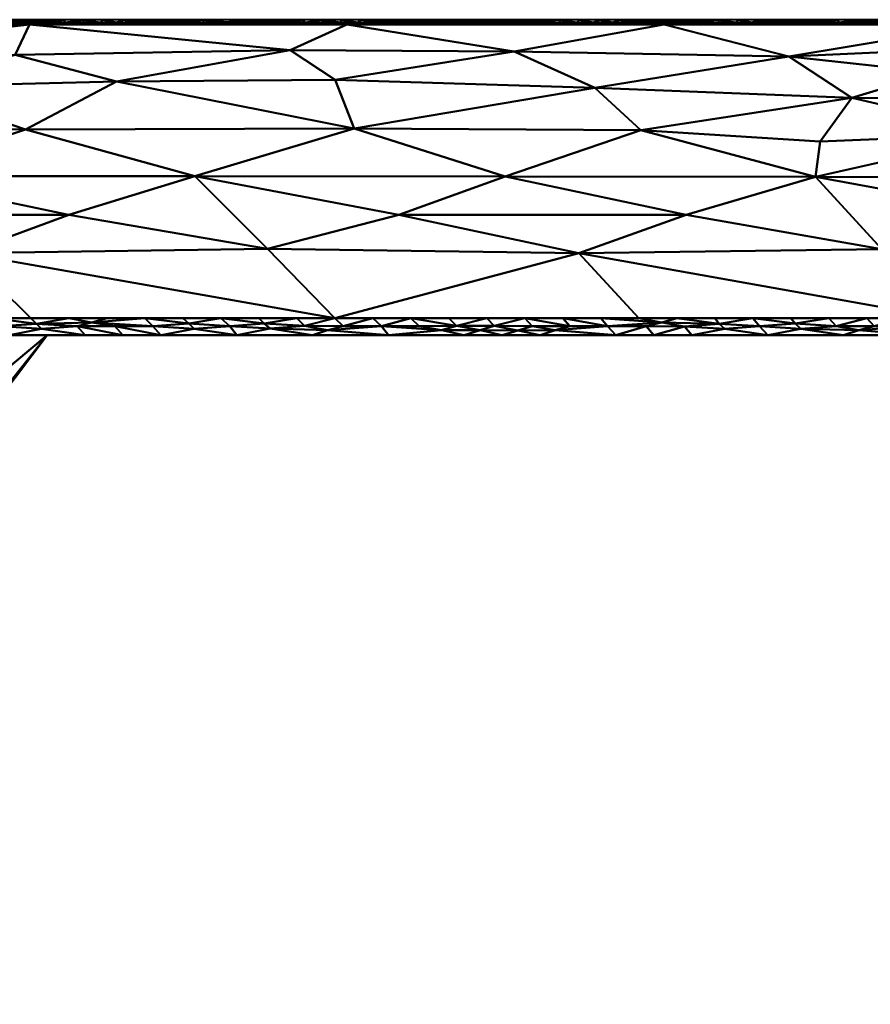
# Model space of a CAD drawing. Header units: millimetres. Extents: x -300 to 300, y -450 to 0.
# Tile 78 of 256: x -215 to -190, y -47 to -18. Entities that reach past the tile are written whole.
import ezdxf

# ---------------------------------------------------------------- set-up
doc = ezdxf.new("R2010")
doc.units = ezdxf.units.MM
doc.layers.add('A-GENM', color=13, linetype='Continuous', lineweight=30)

# ---------------------------------------------------------------- blocks, each defined once
blk = doc.blocks.new('MODEL - MODEL-355502-View 1')
at = {"layer": 'A-GENM', "lineweight": 40}
mesh = blk.add_polyface(dxfattribs=at)
corners = [(294.911, -426.924, -110), (294.787, -429.851, -110), (294.371, -432.752, -110), (293.58, -435.571, -110), (292.317, -438.211, -110), (290.513, -440.513, -110), (288.211, -442.317, -110), (285.571, -443.58, -110), (282.752, -444.371, -110), (279.852, -444.787, -110), (276.924, -444.911, -110), (-276.924, -444.911, -110), (-279.851, -444.787, -110), (-282.752, -444.371, -110), (-285.571, -443.58, -110), (-288.211, -442.317, -110), (-290.513, -440.513, -110), (-292.317, -438.211, -110), (-293.58, -435.571, -110), (-294.371, -432.752, -110), (-294.787, -429.852, -110), (-294.911, -426.924, -110), (-294.911, -23, -110), (-294.787, -20.069, -110), (-294.37, -17.166, -110), (-293.577, -14.344, -110), (-292.312, -11.702, -110), (-290.504, -9.399, -110), (-288.199, -7.594, -110), (-285.555, -6.332, -110), (-282.733, -5.541, -110), (-279.83, -5.124, -110), (-276.899, -5, -110), (276.899, -5, -110), (279.829, -5.124, -110), (282.733, -5.541, -110), (285.555, -6.332, -110), (288.199, -7.594, -110), (290.504, -9.399, -110), (292.312, -11.702, -110), (293.577, -14.344, -110), (294.37, -17.166, -110), (294.787, -20.069, -110), (294.911, -23, -110), (22, -230, -110), (21.25, -224.306, -110), (19.053, -219, -110), (15.556, -214.444, -110), (11, -210.947, -110), (5.694, -208.75, -110), (0, -208, -110), (-5.694, -208.75, -110), (-11, -210.947, -110), (-15.556, -214.444, -110), (-19.053, -219, -110), (-21.25, -224.306, -110), (-22, -230, -110), (-21.25, -235.694, -110), (-19.053, -241, -110), (-15.556, -245.556, -110), (-11, -249.053, -110), (-5.694, -251.25, -110), (0, -252, -110), (5.694, -251.25, -110), (11, -249.053, -110), (15.556, -245.556, -110), (19.053, -241, -110), (21.25, -235.694, -110)]
mesh.append_faces([[corners[k] for k in face] for face in [(64, 10, 63), (61, 11, 60), (59, 11, 58), (51, 32, 50)]], dxfattribs={"vtx0": -1, "vtx1": -1})
mesh.append_faces([[corners[k] for k in face] for face in [(58, 11, 21, 57)]], dxfattribs={"vtx0": -1, "vtx1": -1, "vtx2": -1})
mesh.append_faces([[corners[k] for k in face] for face in [(33, 43, 46, 47)]], dxfattribs={"vtx0": -1, "vtx1": -1, "vtx3": -1})
mesh.append_faces([[corners[k] for k in face] for face in [(0, 67, 44, 43), (0, 66, 67), (41, 35, 36, 40), (35, 41, 42, 34), (40, 36, 37), (34, 42, 43, 33), (33, 49, 50, 32), (43, 45, 46), (43, 44, 45), (20, 12, 13), (22, 54, 55), (32, 52, 53), (22, 55, 56)]], dxfattribs={"vtx0": -1, "vtx2": -1})
mesh.append_faces([[corners[k] for k in face] for face in [(0, 9, 10, 66), (32, 53, 54, 22)]], dxfattribs={"vtx0": -1, "vtx2": -1, "vtx3": -1})
mesh.append_faces([[corners[k] for k in face] for face in [(2, 7, 8, 9), (18, 13, 14, 15), (13, 18, 19, 20)]], dxfattribs={"vtx0": -1, "vtx3": -1})
mesh.append_faces([[corners[k] for k in face] for face in [(3, 4, 7, 2), (1, 2, 9, 0), (65, 66, 10), (64, 65, 10), (47, 48, 33), (48, 49, 33), (61, 62, 11), (59, 60, 11), (51, 52, 32), (28, 29, 25)]], dxfattribs={"vtx1": -1, "vtx2": -1})
mesh.append_faces([[corners[k] for k in face] for face in [(62, 63, 10, 11), (11, 12, 20, 21), (56, 57, 21, 22), (31, 32, 22, 23), (23, 24, 30, 31), (24, 25, 29, 30)]], dxfattribs={"vtx1": -1, "vtx3": -1})
mesh.append_faces([[corners[k] for k in face] for face in [(26, 27, 28, 25)]], dxfattribs={"vtx2": -1})
mesh.append_faces([[corners[k] for k in face] for face in [(4, 5, 6, 7), (37, 38, 39, 40), (15, 16, 17, 18)]], dxfattribs={"vtx3": -1})
mesh = blk.add_polyface(dxfattribs=at)
corners = [(-233.494, -19.281, -9.799), (-228.772, -18.475, -8.671), (-234.314, -18.556, -8.81), (-222.671, -18.828, -9.176), (-226.435, -19.793, -10.317), (-224.064, -17.916, -7.695), (-233.399, -17.917, -7.701), (-242.735, -17.917, -7.706), (-215.151, -18.806, -9.124), (-212.169, -19.592, -10.047), (-207.064, -18.663, -8.9), (-239.909, -18.746, -9.112), (-241.902, -19.83, -10.434), (-214.728, -17.916, -7.69), (-205.184, -20.975, -11.065), (-214.846, -21.001, -11.143), (-234.364, -20.745, -11.122), (-218.526, -19.75, -10.235), (-223.445, -20.972, -11.184), (-229.24, -21.29, -11.385), (-228.134, -22.365, -11.71), (-219, -22.371, -11.643), (-237.268, -22.359, -11.776), (-247.482, -18.813, -9.233), (-240.81, -20.852, -11.232), (-241.835, -22.357, -11.81), (-209.869, -22.379, -11.586), (-247.214, -21.018, -11.373)]
mesh.append_faces([[corners[k] for k in face] for face in [(22, 24, 25), (20, 19, 22)]], dxfattribs={"vtx0": -1, "vtx1": -1})
mesh.append_faces([[corners[k] for k in face] for face in [(0, 1, 2), (3, 1, 4), (5, 1, 3), (8, 9, 10), (2, 11, 0), (0, 11, 12), (11, 2, 7), (8, 10, 13), (14, 9, 15), (0, 16, 4), (3, 17, 8), (0, 12, 16), (18, 19, 20), (19, 16, 22), (4, 18, 17), (1, 0, 4), (2, 1, 6), (11, 23, 12), (15, 17, 18), (8, 17, 9), (22, 16, 24), (24, 16, 12), (9, 17, 15), (4, 17, 3), (19, 18, 4), (8, 13, 3), (16, 19, 4), (24, 27, 25), (15, 18, 21), (12, 27, 24)]], dxfattribs={"vtx0": -1, "vtx1": -1, "vtx2": -1})
mesh.append_faces([[corners[k] for k in face] for face in [(1, 5, 6), (15, 21, 26)]], dxfattribs={"vtx0": -1, "vtx2": -1})
mesh.append_faces([[corners[k] for k in face] for face in [(6, 7, 2), (13, 5, 3), (20, 21, 18)]], dxfattribs={"vtx1": -1, "vtx2": -1})
mesh = blk.add_polyface(dxfattribs=at)
corners = [(-215.106, -17.825, -7.467), (-215.196, -17.861, -7.544), (-214.692, -17.864, -7.553), (-213.141, -17.856, -7.53), (-213.669, -17.854, -7.526), (-213.264, -17.886, -7.618), (-211.629, -17.834, -7.483), (-211.502, -17.874, -7.581), (-211.062, -17.835, -7.485), (-214.01, -17.823, -7.465), (-214.19, -17.86, -7.541), (-212.68, -17.88, -7.6), (-212.651, -17.851, -7.518), (-212.977, -17.916, -7.689), (-213.148, -17.771, -7.414), (-212.163, -17.857, -7.533), (-214.144, -17.916, -7.69), (-213.819, -17.884, -7.611), (-214.316, -17.771, -7.414), (-214.9, -17.771, -7.414), (-214.602, -17.829, -7.475), (-215.765, -17.876, -7.59), (-215.311, -17.916, -7.691), (-211.98, -17.771, -7.414), (-212.192, -17.885, -7.616), (-212.394, -17.916, -7.689), (-214.728, -17.916, -7.69), (-212.564, -17.771, -7.414), (-213.561, -17.916, -7.69), (-213.732, -17.771, -7.414), (-215.762, -17.836, -7.487), (-215.484, -17.771, -7.414), (-211.81, -17.916, -7.689), (-210.637, -17.861, -7.545), (-211.227, -17.916, -7.688), (-211.396, -17.771, -7.414), (-210.812, -17.771, -7.414), (-210.643, -17.916, -7.688)]
mesh.append_faces([[corners[k] for k in face] for face in [(25, 11, 13), (16, 2, 26), (29, 4, 14), (26, 1, 22), (34, 7, 32), (35, 8, 36), (27, 15, 23)]], dxfattribs={"vtx0": -1, "vtx1": -1})
mesh.append_faces([[corners[k] for k in face] for face in [(0, 1, 2), (3, 4, 5), (6, 7, 8), (4, 9, 10), (3, 11, 12), (11, 5, 13), (3, 14, 4), (11, 15, 12), (16, 17, 10), (4, 17, 5), (21, 22, 1), (20, 19, 0), (6, 23, 15), (24, 11, 25), (1, 26, 2), (15, 11, 24), (28, 5, 17), (3, 5, 11), (4, 10, 17), (20, 9, 18), (10, 20, 2), (9, 4, 29), (0, 2, 20), (10, 9, 20), (10, 2, 16), (3, 12, 14), (1, 0, 30), (0, 31, 30), (12, 15, 27), (15, 24, 7), (24, 32, 7), (15, 7, 6), (33, 7, 34), (33, 8, 7), (35, 6, 8)]], dxfattribs={"vtx0": -1, "vtx1": -1, "vtx2": -1})
mesh.append_faces([[corners[k] for k in face] for face in [(5, 28, 13), (9, 29, 18), (0, 19, 31), (24, 25, 32), (6, 35, 23), (33, 34, 37)]], dxfattribs={"vtx0": -1, "vtx2": -1})
mesh.append_faces([[corners[k] for k in face] for face in [(18, 19, 20), (27, 14, 12), (16, 28, 17)]], dxfattribs={"vtx1": -1, "vtx2": -1})
mesh = blk.add_polyface(dxfattribs=at)
corners = [(-182.152, -20.173, -10.409), (-188.066, -19.324, -9.659), (-190.543, -20.069, -10.372), (-177.254, -19.137, -9.41), (-182.645, -19.154, -9.449), (-185.998, -21.126, -11.02), (-182.476, -22.403, -11.414), (-191.607, -22.395, -11.472), (-205.184, -20.975, -11.065), (-205.739, -19.541, -9.965), (-212.169, -19.592, -10.047), (-207.064, -18.663, -8.9), (-200.738, -22.387, -11.529), (-209.869, -22.379, -11.586), (-214.846, -21.001, -11.143), (-198.1, -19.774, -10.155), (-192.393, -18.85, -9.111), (-200.478, -18.706, -8.943), (-186.72, -17.915, -7.676), (-196.056, -17.916, -7.681), (-179.734, -18.515, -8.622), (-205.392, -17.916, -7.685), (-178.174, -21.106, -10.962), (-196.745, -21.022, -11.036), (-191.47, -21.357, -11.158), (-186.796, -18.603, -8.764), (-182.052, -17.915, -7.673), (-214.728, -17.916, -7.69)]
mesh.append_faces([[corners[k] for k in face] for face in [(6, 5, 7), (12, 8, 13), (21, 17, 19)]], dxfattribs={"vtx0": -1, "vtx1": -1})
mesh.append_faces([[corners[k] for k in face] for face in [(0, 1, 2), (3, 4, 0), (5, 0, 2), (8, 9, 10), (9, 11, 10), (13, 8, 14), (9, 8, 15), (15, 16, 17), (2, 16, 15), (15, 17, 9), (4, 3, 20), (22, 0, 5), (2, 1, 16), (23, 24, 2), (24, 23, 7), (15, 23, 2), (24, 7, 5), (15, 8, 23), (1, 25, 16), (20, 26, 25), (25, 18, 16), (20, 25, 4), (5, 2, 24), (19, 17, 16), (11, 9, 17), (4, 25, 1), (23, 8, 12), (21, 11, 17), (6, 22, 5), (4, 1, 0)]], dxfattribs={"vtx0": -1, "vtx1": -1, "vtx2": -1})
mesh.append_faces([[corners[k] for k in face] for face in [(16, 18, 19), (23, 12, 7)]], dxfattribs={"vtx0": -1, "vtx2": -1})
mesh.append_faces([[corners[k] for k in face] for face in [(21, 27, 11), (26, 18, 25)]], dxfattribs={"vtx1": -1, "vtx2": -1})
mesh = blk.add_polyface(dxfattribs=at)
corners = [(-208.893, -17.916, -7.687), (-209.178, -17.882, -7.605), (-209.476, -17.916, -7.688), (-207.135, -17.861, -7.544), (-206.424, -17.881, -7.602), (-206.617, -17.852, -7.52), (-206.559, -17.916, -7.686), (-205.975, -17.916, -7.686), (-207.567, -17.83, -7.476), (-208.176, -17.822, -7.463), (-208.114, -17.86, -7.541), (-207.008, -17.823, -7.465), (-207.308, -17.771, -7.414), (-207.142, -17.916, -7.686), (-210.812, -17.771, -7.414), (-211.062, -17.835, -7.485), (-210.513, -17.823, -7.465), (-210.109, -17.863, -7.549), (-210.643, -17.916, -7.688), (-210.06, -17.916, -7.688), (-207.626, -17.864, -7.552), (-206.085, -17.857, -7.533), (-205.676, -17.882, -7.604), (-209.768, -17.886, -7.617), (-209.588, -17.857, -7.534), (-208.578, -17.882, -7.605), (-208.309, -17.916, -7.687), (-210.637, -17.861, -7.545), (-208.929, -17.842, -7.499), (-208.476, -17.771, -7.414), (-210.228, -17.771, -7.414), (-209.958, -17.827, -7.471), (-209.644, -17.771, -7.414), (-209.06, -17.771, -7.414), (-207.892, -17.771, -7.414), (-207.726, -17.916, -7.687), (-206.724, -17.771, -7.414), (-206.14, -17.771, -7.414)]
mesh.append_faces([[corners[k] for k in face] for face in [(0, 1, 2), (35, 10, 26), (36, 5, 37)]], dxfattribs={"vtx0": -1, "vtx1": -1})
mesh.append_faces([[corners[k] for k in face] for face in [(3, 4, 5), (8, 9, 10), (8, 11, 12), (14, 15, 16), (8, 10, 20), (11, 3, 5), (21, 4, 22), (17, 23, 24), (25, 26, 10), (27, 17, 16), (28, 9, 29), (30, 16, 31), (32, 31, 24), (17, 31, 16), (24, 1, 28), (27, 18, 17), (27, 16, 15), (17, 24, 31), (1, 23, 2), (28, 32, 24), (23, 17, 19), (1, 0, 25), (10, 28, 25), (1, 25, 28), (24, 23, 1), (34, 9, 8), (10, 9, 28), (20, 3, 8), (3, 11, 8), (11, 5, 36), (21, 5, 4), (22, 4, 7), (21, 37, 5), (13, 3, 20), (20, 10, 35), (3, 13, 4)]], dxfattribs={"vtx0": -1, "vtx1": -1, "vtx2": -1})
mesh.append_faces([[corners[k] for k in face] for face in [(4, 13, 6), (17, 18, 19), (9, 34, 29), (23, 19, 2), (25, 0, 26), (11, 36, 12)]], dxfattribs={"vtx0": -1, "vtx2": -1})
mesh.append_faces([[corners[k] for k in face] for face in [(6, 7, 4), (30, 14, 16), (33, 32, 28, 29), (32, 30, 31), (12, 34, 8), (35, 13, 20)]], dxfattribs={"vtx1": -1, "vtx2": -1})
mesh = blk.add_polyface(dxfattribs=at)
corners = [(-202.659, -17.828, -7.472), (-201.74, -17.835, -7.485), (-202.053, -17.771, -7.414), (-205.584, -17.853, -7.522), (-205.173, -17.885, -7.612), (-205.081, -17.856, -7.53), (-201.086, -17.824, -7.466), (-201.177, -17.86, -7.54), (-200.675, -17.863, -7.549), (-203.231, -17.827, -7.471), (-203.731, -17.829, -7.474), (-203.446, -17.86, -7.54), (-202.467, -17.861, -7.542), (-202.474, -17.916, -7.684), (-201.749, -17.876, -7.585), (-201.307, -17.916, -7.683), (-206.14, -17.771, -7.414), (-206.085, -17.857, -7.533), (-204.509, -17.837, -7.489), (-204.519, -17.877, -7.59), (-204.027, -17.859, -7.539), (-204.972, -17.771, -7.414), (-205.676, -17.882, -7.604), (-205.392, -17.916, -7.685), (-203.804, -17.771, -7.414), (-204.388, -17.771, -7.414), (-203.22, -17.771, -7.414), (-202.767, -17.886, -7.614), (-202.956, -17.857, -7.533), (-203.058, -17.916, -7.684), (-205.556, -17.771, -7.414), (-201.469, -17.771, -7.414), (-200.885, -17.771, -7.414), (-201.891, -17.916, -7.684), (-200.724, -17.916, -7.683), (-205.975, -17.916, -7.686), (-204.808, -17.916, -7.685), (-204.225, -17.916, -7.685), (-203.641, -17.916, -7.685), (-202.636, -17.771, -7.414)]
mesh.append_faces([[corners[k] for k in face] for face in [(2, 1, 31), (34, 7, 15), (23, 22, 35), (37, 19, 36), (30, 5, 21), (16, 3, 30)]], dxfattribs={"vtx0": -1, "vtx1": -1})
mesh.append_faces([[corners[k] for k in face] for face in [(0, 1, 2), (3, 4, 5), (6, 7, 8), (9, 10, 11), (12, 13, 14), (14, 15, 7), (14, 1, 12), (16, 17, 3), (18, 19, 20), (18, 21, 5), (22, 23, 4), (11, 27, 28), (29, 27, 11), (5, 30, 3), (7, 6, 1), (6, 31, 1), (7, 1, 14), (0, 26, 9), (17, 22, 3), (4, 3, 22), (10, 25, 18), (5, 4, 19), (4, 36, 19), (5, 19, 18), (20, 19, 37), (20, 11, 10), (9, 26, 10), (20, 38, 11), (20, 10, 18), (9, 11, 28), (12, 1, 0), (28, 12, 0), (27, 12, 28), (12, 27, 13), (28, 0, 9)]], dxfattribs={"vtx0": -1, "vtx1": -1, "vtx2": -1})
mesh.append_faces([[corners[k] for k in face] for face in [(6, 32, 31), (14, 33, 15), (4, 23, 36), (18, 25, 21)]], dxfattribs={"vtx0": -1, "vtx2": -1})
mesh.append_faces([[corners[k] for k in face] for face in [(24, 25, 10, 26), (13, 33, 14), (39, 26, 0, 2), (29, 13, 27), (37, 38, 20), (38, 29, 11)]], dxfattribs={"vtx1": -1, "vtx2": -1})
mesh = blk.add_polyface(dxfattribs=at)
corners = [(-196.413, -17.823, -7.465), (-196.505, -17.86, -7.539), (-196.004, -17.863, -7.548), (-199.123, -17.855, -7.528), (-199.84, -17.829, -7.474), (-199.642, -17.864, -7.551), (-199.717, -17.771, -7.414), (-200.301, -17.771, -7.414), (-199.133, -17.771, -7.414), (-198.143, -17.856, -7.53), (-198.695, -17.881, -7.599), (-198.089, -17.886, -7.614), (-199.257, -17.885, -7.612), (-198.973, -17.916, -7.682), (-198.632, -17.852, -7.52), (-197.078, -17.876, -7.583), (-197.067, -17.835, -7.484), (-197.561, -17.856, -7.531), (-196.639, -17.916, -7.681), (-195.911, -17.828, -7.473), (-196.213, -17.771, -7.414), (-197.806, -17.916, -7.682), (-197.223, -17.916, -7.681), (-197.595, -17.885, -7.611), (-200.14, -17.916, -7.683), (-200.174, -17.859, -7.538), (-200.675, -17.863, -7.549), (-200.583, -17.829, -7.473), (-200.885, -17.771, -7.414), (-201.086, -17.824, -7.466), (-198.549, -17.771, -7.414), (-196.056, -17.916, -7.681), (-201.177, -17.86, -7.54), (-200.724, -17.916, -7.683), (-196.797, -17.771, -7.414), (-197.381, -17.771, -7.414), (-198.39, -17.916, -7.682), (-197.965, -17.771, -7.414), (-199.557, -17.916, -7.682)]
mesh.append_faces([[corners[k] for k in face] for face in [(35, 16, 34), (31, 1, 18), (21, 11, 36), (38, 5, 24), (28, 27, 7), (37, 17, 35), (8, 14, 30), (24, 26, 33)]], dxfattribs={"vtx0": -1, "vtx1": -1})
mesh.append_faces([[corners[k] for k in face] for face in [(0, 1, 2), (3, 4, 5), (9, 10, 11), (10, 12, 13), (3, 14, 8), (15, 16, 17), (15, 18, 1), (19, 20, 0), (10, 9, 14), (24, 25, 26), (12, 3, 5), (25, 4, 27), (27, 28, 29), (30, 14, 9), (1, 31, 2), (32, 33, 26), (21, 23, 11), (1, 0, 16), (0, 34, 16), (1, 16, 15), (17, 16, 35), (11, 23, 17), (17, 37, 9), (36, 11, 10), (9, 11, 17), (14, 3, 10), (23, 15, 17), (15, 23, 22), (3, 12, 10), (12, 5, 38), (25, 5, 4), (27, 4, 7), (25, 27, 26), (29, 26, 27), (25, 24, 5), (3, 8, 4)]], dxfattribs={"vtx0": -1, "vtx1": -1, "vtx2": -1})
mesh.append_faces([[corners[k] for k in face] for face in [(0, 20, 34), (15, 22, 18), (12, 38, 13)]], dxfattribs={"vtx0": -1, "vtx2": -1})
mesh.append_faces([[corners[k] for k in face] for face in [(6, 7, 4, 8), (21, 22, 23), (13, 36, 10), (37, 30, 9)]], dxfattribs={"vtx1": -1, "vtx2": -1})
mesh = blk.add_polyface(dxfattribs=at)
corners = [(-192.709, -17.771, -7.414), (-192.407, -17.83, -7.476), (-192.125, -17.771, -7.414), (-194.451, -17.855, -7.527), (-195.172, -17.829, -7.473), (-194.971, -17.863, -7.549), (-195.045, -17.771, -7.414), (-195.629, -17.771, -7.414), (-194.461, -17.771, -7.414), (-194.026, -17.881, -7.597), (-193.421, -17.886, -7.612), (-193.47, -17.856, -7.529), (-194.588, -17.885, -7.61), (-194.305, -17.916, -7.68), (-193.96, -17.852, -7.519), (-195.472, -17.916, -7.68), (-195.503, -17.859, -7.537), (-196.004, -17.863, -7.548), (-195.911, -17.828, -7.473), (-191.433, -17.862, -7.545), (-191.259, -17.825, -7.467), (-191.789, -17.824, -7.465), (-193.007, -17.828, -7.473), (-193.293, -17.771, -7.414), (-191.971, -17.915, -7.679), (-191.388, -17.915, -7.678), (-192.594, -17.873, -7.574), (-193.138, -17.916, -7.679), (-191.963, -17.86, -7.539), (-190.91, -17.856, -7.529), (-192.555, -17.916, -7.679), (-191.088, -17.885, -7.61), (-191.541, -17.771, -7.414), (-190.957, -17.771, -7.414), (-193.722, -17.916, -7.679), (-193.877, -17.771, -7.414), (-194.889, -17.916, -7.68), (-196.213, -17.771, -7.414), (-196.413, -17.823, -7.465), (-196.056, -17.916, -7.681)]
mesh.append_faces([[corners[k] for k in face] for face in [(0, 1, 2), (32, 20, 33), (35, 11, 23), (37, 18, 7), (36, 5, 15), (15, 17, 39)]], dxfattribs={"vtx0": -1, "vtx1": -1})
mesh.append_faces([[corners[k] for k in face] for face in [(3, 4, 5), (9, 10, 11), (9, 12, 13), (9, 11, 14), (15, 16, 17), (12, 3, 5), (16, 4, 18), (19, 20, 21), (22, 23, 11), (26, 10, 27), (28, 1, 26), (29, 20, 19), (31, 19, 25), (21, 28, 19), (1, 21, 2), (28, 26, 24), (21, 20, 32), (1, 0, 22), (11, 26, 22), (1, 22, 26), (34, 10, 9), (28, 21, 1), (11, 10, 26), (14, 3, 9), (3, 12, 9), (12, 5, 36), (16, 5, 4), (18, 4, 7), (16, 18, 17), (38, 17, 18), (16, 15, 5), (8, 3, 14), (14, 11, 35), (3, 8, 4), (28, 24, 19)]], dxfattribs={"vtx0": -1, "vtx1": -1, "vtx2": -1})
mesh.append_faces([[corners[k] for k in face] for face in [(19, 24, 25), (26, 30, 24), (10, 34, 27), (21, 32, 2), (22, 0, 23), (12, 36, 13)]], dxfattribs={"vtx0": -1, "vtx2": -1})
mesh.append_faces([[corners[k] for k in face] for face in [(6, 7, 4, 8), (27, 30, 26), (13, 34, 9), (35, 8, 14)]], dxfattribs={"vtx1": -1, "vtx2": -1})
mesh = blk.add_polyface(dxfattribs=at)
corners = [(-190.541, -17.88, -7.595), (-190.804, -17.915, -7.678), (-190.221, -17.915, -7.678), (-187.587, -17.885, -7.608), (-187.409, -17.856, -7.528), (-187.932, -17.862, -7.544), (-187.005, -17.881, -7.597), (-187.303, -17.915, -7.676), (-189.205, -17.771, -7.414), (-188.904, -17.83, -7.475), (-188.621, -17.771, -7.414), (-187.757, -17.824, -7.467), (-188.288, -17.823, -7.465), (-186.407, -17.855, -7.527), (-186.42, -17.886, -7.61), (-188.47, -17.915, -7.677), (-187.887, -17.915, -7.676), (-189.444, -17.859, -7.536), (-188.954, -17.864, -7.549), (-187.453, -17.771, -7.414), (-186.909, -17.852, -7.519), (-186.869, -17.771, -7.414), (-190.07, -17.838, -7.489), (-189.99, -17.877, -7.586), (-189.637, -17.915, -7.677), (-191.088, -17.885, -7.61), (-190.91, -17.856, -7.529), (-191.433, -17.862, -7.545), (-189.394, -17.823, -7.464), (-190.373, -17.771, -7.414), (-190.957, -17.771, -7.414), (-189.054, -17.915, -7.677), (-186.72, -17.915, -7.676), (-188.462, -17.86, -7.539), (-188.037, -17.771, -7.414), (-189.789, -17.771, -7.414), (-191.388, -17.915, -7.678), (-191.259, -17.825, -7.467)]
mesh.append_faces([[corners[k] for k in face] for face in [(8, 9, 10), (19, 20, 21), (34, 11, 19), (29, 22, 35), (31, 17, 24), (1, 25, 36)]], dxfattribs={"vtx0": -1, "vtx1": -1})
mesh.append_faces([[corners[k] for k in face] for face in [(3, 4, 5), (6, 3, 7), (5, 11, 12), (13, 6, 14), (9, 17, 18), (4, 11, 5), (6, 13, 20), (22, 0, 23), (23, 24, 17), (25, 26, 27), (28, 9, 8), (17, 31, 18), (32, 14, 6), (20, 4, 6), (4, 3, 6), (3, 5, 16), (4, 19, 11), (12, 33, 5), (9, 12, 10), (33, 9, 18), (12, 11, 34), (17, 9, 28), (33, 12, 9), (4, 20, 19), (20, 13, 21), (15, 33, 18), (17, 28, 22), (28, 35, 22), (17, 22, 23), (22, 29, 26), (1, 0, 25), (26, 25, 0), (26, 0, 22), (2, 23, 0), (26, 30, 37), (33, 15, 5)]], dxfattribs={"vtx0": -1, "vtx1": -1, "vtx2": -1})
mesh.append_faces([[corners[k] for k in face] for face in [(0, 1, 2), (5, 15, 16), (26, 29, 30), (3, 16, 7), (18, 31, 15), (12, 34, 10), (28, 8, 35), (23, 2, 24)]], dxfattribs={"vtx0": -1, "vtx2": -1})
mesh.append_faces([[corners[k] for k in face] for face in [(7, 32, 6)]], dxfattribs={"vtx1": -1, "vtx2": -1})
mesh = blk.add_polyface(dxfattribs=at)
corners = [(-196.803, -26.558, -10.354), (-187.857, -26.558, -10.344), (-198.575, -24.645, -11.319), (-207.73, -24.516, -11.407), (-203.869, -23.513, -11.584), (-189.66, -24.52, -11.312), (-183.987, -25.496, -10.924), (-243.756, -24.615, -11.573), (-241.529, -26.561, -10.409), (-236.064, -25.034, -11.356), (-180.734, -24.396, -11.301), (-228.134, -22.365, -11.71), (-222.035, -23.509, -11.704), (-219, -22.371, -11.643), (-237.268, -22.359, -11.776), (-233.47, -23.812, -11.738), (-229.35, -25.531, -11.074), (-232.584, -26.56, -10.398), (-223.639, -26.56, -10.386), (-191.607, -22.395, -11.472), (-195.414, -23.517, -11.53), (-250.24, -23.652, -11.876), (-245.473, -23.516, -11.864), (-256.983, -23.752, -11.9), (-255.386, -25.299, -11.305), (-248.694, -25.335, -11.259), (-240.529, -23.492, -11.833), (-246.402, -22.354, -11.843), (-255.536, -22.348, -11.91), (-205.748, -26.559, -10.364), (-209.869, -22.379, -11.586), (-213.577, -23.51, -11.647), (-200.738, -22.387, -11.529), (-216.635, -24.643, -11.414), (-225.803, -24.515, -11.508), (-182.476, -22.403, -11.414), (-178.912, -26.557, -10.334), (-214.694, -26.559, -10.374), (-175.615, -25.498, -10.896), (-250.475, -26.562, -10.421)]
mesh.append_faces([[corners[k] for k in face] for face in [(11, 12, 13), (14, 15, 11), (28, 21, 27), (36, 6, 1), (37, 33, 18), (29, 33, 37), (32, 20, 19), (13, 31, 30)]], dxfattribs={"vtx0": -1, "vtx1": -1})
mesh.append_faces([[corners[k] for k in face] for face in [(3, 2, 4), (5, 1, 6), (7, 8, 9), (5, 6, 10), (5, 19, 20), (21, 7, 22), (23, 24, 25), (25, 7, 21), (25, 21, 23), (7, 9, 26), (16, 9, 17), (14, 26, 15), (15, 26, 9), (7, 25, 8), (22, 7, 26), (3, 29, 2), (5, 2, 1), (3, 30, 31), (33, 29, 3), (21, 28, 23), (3, 31, 33), (34, 16, 18), (20, 2, 5), (3, 4, 30), (34, 33, 12), (32, 4, 20), (5, 10, 19), (10, 6, 38), (36, 38, 6), (2, 20, 4), (34, 12, 11), (34, 18, 33), (25, 24, 39), (13, 12, 31), (34, 11, 15), (34, 15, 16), (33, 31, 12), (9, 16, 15), (22, 26, 27), (22, 27, 21)]], dxfattribs={"vtx0": -1, "vtx1": -1, "vtx2": -1})
mesh.append_faces([[corners[k] for k in face] for face in [(16, 17, 18), (26, 14, 27)]], dxfattribs={"vtx0": -1, "vtx2": -1})
mesh.append_faces([[corners[k] for k in face] for face in [(0, 1, 2), (8, 17, 9), (32, 30, 4), (35, 19, 10), (29, 0, 2), (39, 8, 25)]], dxfattribs={"vtx1": -1, "vtx2": -1})
mesh = blk.add_polyface(dxfattribs=at)
corners = [(-217.803, -26.788, -10.146), (-218.048, -26.559, -10.379), (-219.018, -26.715, -10.228), (-215.812, -26.559, -10.376), (-214.524, -26.717, -10.221), (-214.694, -26.559, -10.374), (-216.685, -26.79, -10.144), (-216.93, -26.559, -10.377), (-219.166, -26.559, -10.38), (-222.262, -26.795, -10.141), (-221.253, -26.721, -10.222), (-222.949, -26.68, -10.27), (-221.066, -26.87, -10.07), (-213.097, -27.05, -10), (-213.333, -26.792, -10.14), (-214.375, -26.869, -10.07), (-218.676, -27.05, -10), (-217.56, -27.05, -10), (-218.836, -26.868, -10.072), (-219.792, -27.05, -10), (-215.568, -26.79, -10.143), (-217.123, -26.908, -10.043), (-220.061, -26.79, -10.145), (-220.285, -26.559, -10.382), (-215.329, -27.05, -10), (-213.576, -26.559, -10.373), (-212.895, -26.678, -10.263), (-222.023, -27.05, -10), (-220.907, -27.05, -10), (-223.139, -27.05, -10), (-223.395, -26.792, -10.144), (-224.254, -27.05, -10), (-221.403, -26.56, -10.383), (-222.521, -26.56, -10.384), (-216.445, -27.05, -10), (-214.213, -27.05, -10), (-223.639, -26.56, -10.386), (-224.527, -26.789, -10.148), (-224.757, -26.56, -10.387)]
mesh.append_faces([[corners[k] for k in face] for face in [(3, 4, 5), (29, 30, 31), (32, 10, 23)]], dxfattribs={"vtx0": -1, "vtx1": -1})
mesh.append_faces([[corners[k] for k in face] for face in [(0, 1, 2), (9, 10, 11), (12, 10, 9), (13, 14, 15), (20, 3, 6), (0, 18, 21), (2, 22, 18), (19, 18, 22), (2, 23, 22), (24, 15, 20), (25, 4, 26), (15, 14, 4), (20, 15, 4), (20, 4, 3), (0, 2, 18), (22, 23, 10), (10, 12, 22), (21, 24, 20), (17, 21, 18), (0, 21, 6), (0, 6, 7), (6, 21, 20), (22, 12, 19), (37, 30, 11), (33, 11, 10), (9, 11, 30), (29, 9, 30), (9, 27, 12)]], dxfattribs={"vtx0": -1, "vtx1": -1, "vtx2": -1})
mesh.append_faces([[corners[k] for k in face] for face in [(6, 3, 7), (2, 1, 8), (10, 32, 33), (9, 29, 27), (11, 36, 38)]], dxfattribs={"vtx0": -1, "vtx2": -1})
mesh.append_faces([[corners[k] for k in face] for face in [(12, 27, 28, 19)]], dxfattribs={"vtx0": -1, "vtx3": -1})
mesh.append_faces([[corners[k] for k in face] for face in [(16, 17, 18, 19), (8, 23, 2), (34, 24, 21, 17), (35, 13, 15, 24), (25, 5, 4), (7, 1, 0), (33, 36, 11)]], dxfattribs={"vtx1": -1, "vtx2": -1})
mesh = blk.add_polyface(dxfattribs=at)
corners = [(-207.831, -26.712, -10.222), (-207.654, -26.862, -10.074), (-206.639, -26.785, -10.144), (-204.374, -26.79, -10.138), (-204.63, -26.559, -10.363), (-205.507, -26.787, -10.141), (-211.101, -26.79, -10.141), (-211.339, -26.559, -10.37), (-212.895, -26.678, -10.263), (-205.964, -26.907, -10.042), (-211.982, -27.05, -10), (-210.866, -27.05, -10), (-212.218, -26.79, -10.141), (-209.886, -26.869, -10.069), (-210.049, -26.715, -10.221), (-213.097, -27.05, -10), (-213.333, -26.792, -10.14), (-214.524, -26.717, -10.221), (-209.103, -26.559, -10.368), (-208.84, -26.79, -10.14), (-208.635, -27.05, -10), (-210.221, -26.559, -10.369), (-207.985, -26.559, -10.367), (-206.867, -26.559, -10.365), (-209.75, -27.05, -10), (-203.271, -26.789, -10.138), (-202.172, -26.785, -10.142), (-203.512, -26.558, -10.362), (-205.748, -26.559, -10.364), (-207.519, -27.05, -10), (-206.403, -27.05, -10), (-202.394, -26.558, -10.36), (-204.172, -27.05, -10), (-202.615, -26.908, -10.042), (-203.056, -27.05, -10), (-201.94, -27.05, -10), (-212.458, -26.559, -10.372), (-213.576, -26.559, -10.373), (-205.288, -27.05, -10)]
mesh.append_faces([[corners[k] for k in face] for face in [(22, 0, 23), (28, 5, 4), (18, 0, 22)]], dxfattribs={"vtx0": -1, "vtx1": -1})
mesh.append_faces([[corners[k] for k in face] for face in [(0, 1, 2), (3, 4, 5), (6, 7, 8), (2, 1, 9), (6, 13, 14), (8, 17, 16), (6, 11, 13), (18, 14, 19), (13, 20, 19), (25, 26, 27), (3, 32, 33), (12, 16, 10), (8, 16, 12), (11, 6, 12), (19, 14, 13), (19, 20, 1), (1, 0, 19), (6, 14, 7), (8, 12, 6), (19, 0, 18), (3, 5, 9), (30, 9, 1), (2, 9, 5), (28, 2, 5), (2, 23, 0), (3, 9, 32), (25, 3, 33), (3, 25, 27)]], dxfattribs={"vtx0": -1, "vtx1": -1, "vtx2": -1})
mesh.append_faces([[corners[k] for k in face] for face in [(3, 27, 4), (8, 36, 37), (2, 28, 23)]], dxfattribs={"vtx0": -1, "vtx2": -1})
mesh.append_faces([[corners[k] for k in face] for face in [(9, 30, 38, 32)]], dxfattribs={"vtx0": -1, "vtx3": -1})
mesh.append_faces([[corners[k] for k in face] for face in [(10, 11, 12), (15, 10, 16), (21, 7, 14), (24, 20, 13, 11), (29, 30, 1, 20), (31, 27, 26), (34, 35, 33, 32), (7, 36, 8), (18, 21, 14)]], dxfattribs={"vtx1": -1, "vtx2": -1})
mesh = blk.add_polyface(dxfattribs=at)
corners = [(-200.825, -27.05, -10), (-201.474, -26.906, -10.043), (-201.94, -27.05, -10), (-195.461, -26.796, -10.128), (-194.442, -26.721, -10.203), (-196.132, -26.679, -10.246), (-193.015, -27.05, -10), (-192.044, -26.87, -10.065), (-193.259, -26.791, -10.132), (-192.205, -26.714, -10.208), (-193.448, -26.558, -10.35), (-196.593, -26.793, -10.131), (-196.362, -27.05, -10), (-202.615, -26.908, -10.042), (-197.478, -27.05, -10), (-194.567, -26.558, -10.351), (-195.685, -26.558, -10.353), (-198.593, -27.05, -10), (-199.266, -26.909, -10.041), (-199.709, -27.05, -10), (-198.837, -26.789, -10.136), (-197.726, -26.79, -10.135), (-199.039, -26.558, -10.357), (-199.949, -26.788, -10.138), (-200.366, -26.913, -10.039), (-197.921, -26.558, -10.355), (-201.061, -26.785, -10.141), (-200.157, -26.558, -10.358), (-201.276, -26.558, -10.359), (-194.131, -27.05, -10), (-194.275, -26.872, -10.064), (-195.246, -27.05, -10), (-196.803, -26.558, -10.354), (-202.172, -26.785, -10.142), (-202.394, -26.558, -10.36), (-203.271, -26.789, -10.138)]
mesh.append_faces([[corners[k] for k in face] for face in [(0, 1, 2), (12, 11, 14), (15, 4, 10), (34, 33, 28), (27, 20, 22), (19, 24, 0)]], dxfattribs={"vtx0": -1, "vtx1": -1})
mesh.append_faces([[corners[k] for k in face] for face in [(3, 4, 5), (6, 7, 8), (9, 10, 8), (3, 11, 12), (1, 13, 2), (20, 21, 22), (23, 24, 18), (24, 23, 26), (8, 10, 4), (4, 30, 8), (21, 14, 11), (3, 30, 4), (8, 30, 6), (21, 11, 5), (16, 5, 4), (3, 5, 11), (3, 31, 30), (21, 5, 25), (13, 1, 33), (13, 33, 35), (33, 1, 26), (18, 24, 19), (18, 20, 23), (0, 24, 1), (21, 18, 14), (20, 27, 23), (20, 18, 21), (26, 28, 33), (26, 1, 24), (23, 27, 26)]], dxfattribs={"vtx0": -1, "vtx1": -1, "vtx2": -1})
mesh.append_faces([[corners[k] for k in face] for face in [(4, 15, 16), (26, 27, 28), (3, 12, 31), (5, 32, 25)]], dxfattribs={"vtx0": -1, "vtx2": -1})
mesh.append_faces([[corners[k] for k in face] for face in [(17, 14, 18, 19), (25, 22, 21), (29, 6, 30, 31), (16, 32, 5)]], dxfattribs={"vtx1": -1, "vtx2": -1})
mesh = blk.add_polyface(dxfattribs=at)
corners = [(-192.205, -26.714, -10.208), (-191.212, -26.558, -10.348), (-192.33, -26.558, -10.349), (-187.565, -26.87, -10.065), (-188.552, -27.05, -10), (-187.436, -27.05, -10), (-186.321, -27.05, -10), (-191, -26.789, -10.133), (-183.173, -26.792, -10.128), (-182.064, -26.79, -10.129), (-183.807, -26.677, -10.238), (-188.976, -26.558, -10.345), (-187.711, -26.714, -10.205), (-187.857, -26.558, -10.344), (-190.094, -26.558, -10.346), (-189.881, -26.791, -10.131), (-188.764, -26.791, -10.13), (-191.899, -27.05, -10), (-190.783, -27.05, -10), (-192.044, -26.87, -10.065), (-193.015, -27.05, -10), (-186.739, -26.558, -10.343), (-186.504, -26.791, -10.129), (-184.286, -26.789, -10.131), (-184.791, -26.908, -10.04), (-183.65, -26.912, -10.038), (-190.335, -26.911, -10.039), (-193.259, -26.791, -10.132), (-189.668, -27.05, -10), (-184.503, -26.558, -10.34), (-185.399, -26.785, -10.134), (-193.448, -26.558, -10.35), (-182.267, -26.557, -10.338), (-185.621, -26.558, -10.341), (-182.974, -27.05, -10), (-182.521, -26.912, -10.038), (-185.205, -27.05, -10), (-184.089, -27.05, -10), (-183.385, -26.558, -10.339)]
mesh.append_faces([[corners[k] for k in face] for face in [(11, 12, 13)]], dxfattribs={"vtx0": -1, "vtx1": -1})
mesh.append_faces([[corners[k] for k in face] for face in [(7, 1, 0), (8, 9, 10), (3, 12, 16), (21, 12, 22), (23, 24, 25), (7, 19, 26), (0, 27, 19), (10, 29, 23), (30, 24, 23), (23, 25, 8), (16, 11, 15), (9, 32, 10), (12, 11, 16), (22, 6, 24), (12, 3, 22), (3, 6, 22), (7, 0, 19), (16, 15, 26), (18, 26, 19), (7, 26, 15), (7, 15, 14), (16, 4, 3), (34, 35, 25), (25, 24, 37), (22, 24, 30), (35, 8, 25), (23, 8, 10), (22, 30, 21), (29, 30, 23), (16, 26, 4)]], dxfattribs={"vtx0": -1, "vtx1": -1, "vtx2": -1})
mesh.append_faces([[corners[k] for k in face] for face in [(0, 1, 2), (10, 38, 29)]], dxfattribs={"vtx0": -1, "vtx2": -1})
mesh.append_faces([[corners[k] for k in face] for face in [(3, 4, 5, 6)]], dxfattribs={"vtx0": -1, "vtx3": -1})
mesh.append_faces([[corners[k] for k in face] for face in [(11, 14, 15), (17, 18, 19, 20), (28, 4, 26, 18), (2, 31, 0), (33, 21, 30, 29), (21, 13, 12), (14, 1, 7), (36, 37, 24, 6), (37, 34, 25), (32, 38, 10)]], dxfattribs={"vtx1": -1, "vtx2": -1})
mesh = blk.add_polyface(dxfattribs=at)
corners = [(284.792, -38.055, -10), (284.36, -35.253, -10), (283.999, -33.881, -10), (283.512, -32.55, -10), (282.409, -30.616, -10), (281.667, -29.784, -10), (280.8, -29.084, -10), (278.812, -28.083, -10), (276.664, -27.488, -10), (274.456, -27.171, -10), (273.344, -27.091, -10), (272.229, -27.054, -10), (271.67, -27.05, -10), (271.113, -27.05, -10), (269.998, -27.05, -10), (267.765, -27.05, -10), (263.303, -27.05, -10), (261.071, -27.05, -10), (259.956, -27.05, -10), (259.398, -27.05, -10), (258.84, -27.05, -10), (249.914, -27.05, -10), (214.212, -27.05, -10), (142.808, -27.05, -10), (0, -27.05, -10), (-142.808, -27.05, -10), (-214.213, -27.05, -10), (-249.915, -27.05, -10), (-258.841, -27.05, -10), (-259.398, -27.05, -10), (-259.956, -27.05, -10), (-261.072, -27.05, -10), (-263.304, -27.05, -10), (-267.766, -27.05, -10), (-269.997, -27.05, -10), (-271.113, -27.05, -10), (-271.671, -27.05, -10), (-272.229, -27.054, -10), (-273.344, -27.091, -10), (-274.456, -27.171, -10), (-276.665, -27.488, -10), (-278.812, -28.083, -10), (-279.837, -28.523, -10), (-280.801, -29.084, -10), (-281.668, -29.784, -10), (-282.409, -30.616, -10), (-283.512, -32.55, -10), (-283.999, -33.881, -10), (-284.36, -35.253, -10), (-284.792, -38.055, -10), (-284.792, -86.126, -10), (-284.792, -110.162, -10), (-284.792, -116.171, -10), (-284.792, -117.673, -10), (-284.792, -118.424, -10), (-284.792, -119.175, -10), (-284.792, -120.677, -10), (-284.792, -122.152, -10), (284.792, -122.152, -10), (284.792, -119.175, -10), (284.792, -118.424, -10), (284.792, -117.673, -10), (284.792, -116.17, -10), (284.792, -110.162, -10), (284.792, -86.126, -10), (17.5, -65, -10), (16.904, -69.529, -10), (15.155, -73.75, -10), (12.374, -77.374, -10), (8.75, -80.155, -10), (4.529, -81.904, -10), (0, -82.5, -10), (-4.529, -81.904, -10), (-8.75, -80.155, -10), (-12.374, -77.374, -10), (-15.155, -73.75, -10), (-16.904, -69.529, -10), (-17.5, -65, -10), (-16.904, -60.471, -10), (-15.155, -56.25, -10), (-12.374, -52.626, -10), (-8.75, -49.845, -10), (-4.529, -48.096, -10), (0, -47.5, -10), (4.529, -48.096, -10), (8.75, -49.845, -10), (12.374, -52.626, -10), (15.155, -56.25, -10), (16.904, -60.471, -10)]
mesh.append_faces([[corners[k] for k in face] for face in [(45, 42, 43, 44)]], dxfattribs={"vtx0": -1})
mesh.append_faces([[corners[k] for k in face] for face in [(65, 23, 88), (85, 24, 84), (83, 24, 82), (32, 49, 31), (38, 49, 37), (47, 41, 46)]], dxfattribs={"vtx0": -1, "vtx1": -1})
mesh.append_faces([[corners[k] for k in face] for face in [(58, 23, 68, 69)]], dxfattribs={"vtx0": -1, "vtx1": -1, "vtx3": -1})
mesh.append_faces([[corners[k] for k in face] for face in [(23, 66, 67), (19, 64, 0, 18), (9, 0, 1, 8), (22, 63, 64, 21), (58, 69, 70), (58, 70, 71, 57), (24, 85, 86, 23), (2, 7, 8, 1), (24, 83, 84), (57, 72, 73), (25, 76, 77), (26, 56, 57, 25), (39, 48, 49, 38), (29, 49, 50, 28), (57, 71, 72), (46, 41, 42, 45), (48, 39, 40), (49, 34, 35)]], dxfattribs={"vtx0": -1, "vtx2": -1})
mesh.append_faces([[corners[k] for k in face] for face in [(57, 73, 74, 25)]], dxfattribs={"vtx0": -1, "vtx2": -1, "vtx3": -1})
mesh.append_faces([[corners[k] for k in face] for face in [(22, 61, 62, 63), (0, 9, 10, 11), (0, 11, 12, 13), (0, 13, 14, 15), (0, 15, 16, 17), (26, 54, 55, 56), (26, 50, 51, 52), (50, 26, 27, 28), (49, 29, 30, 31), (49, 32, 33, 34)]], dxfattribs={"vtx0": -1, "vtx3": -1})
mesh.append_faces([[corners[k] for k in face] for face in [(60, 61, 22, 59), (65, 66, 23), (87, 88, 23), (86, 87, 23), (67, 68, 23), (3, 4, 7, 2), (20, 21, 64, 19), (17, 18, 0), (74, 75, 25), (75, 76, 25), (81, 82, 24), (77, 78, 25), (78, 79, 25), (79, 80, 25), (53, 54, 26, 52), (36, 37, 49, 35)]], dxfattribs={"vtx1": -1, "vtx2": -1})
mesh.append_faces([[corners[k] for k in face] for face in [(58, 59, 22, 23), (80, 81, 24, 25), (47, 48, 40, 41)]], dxfattribs={"vtx1": -1, "vtx3": -1})
mesh.append_faces([[corners[k] for k in face] for face in [(4, 5, 6, 7)]], dxfattribs={"vtx3": -1})

msp = doc.modelspace()

# ---------------------------------------------------------------- block references
at = {"layer": 'A-GENM', "lineweight": 40}
msp.add_blockref('MODEL - MODEL-355502-View 1', (0, 0), dxfattribs=at)

doc.saveas('drawing.dxf')
